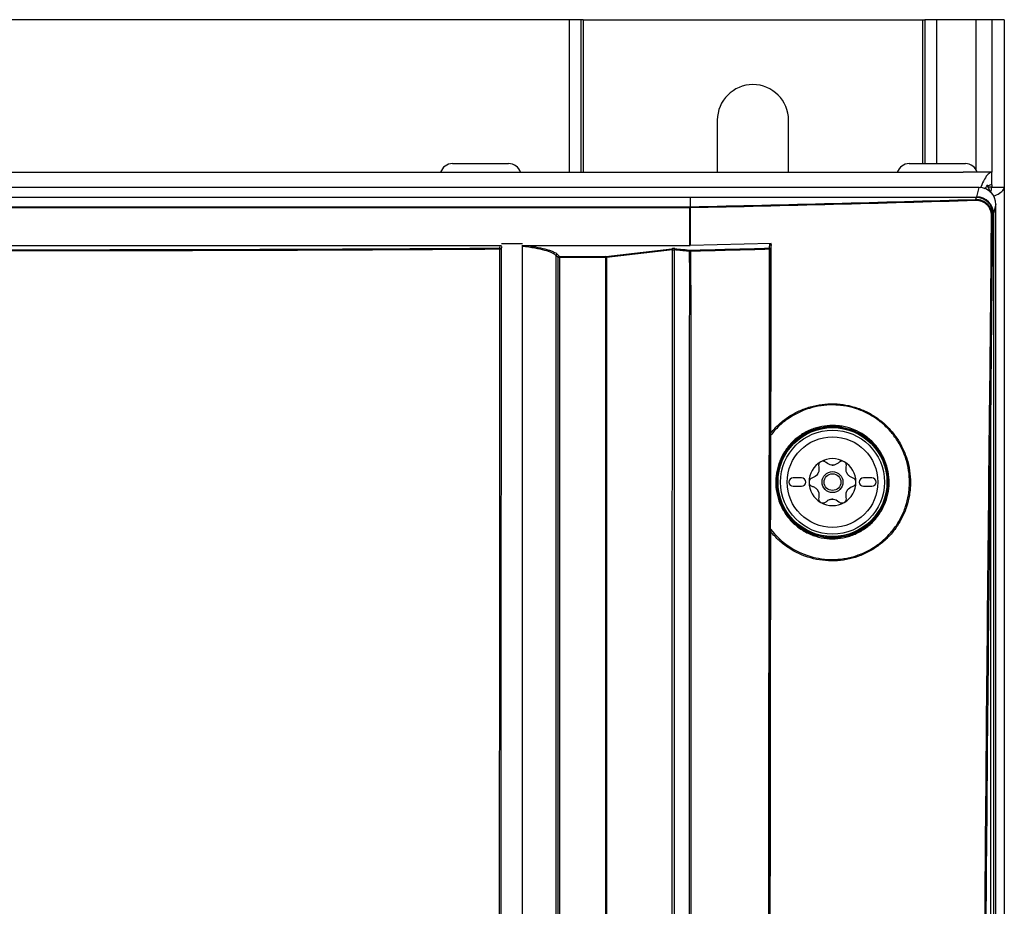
# Model space of a CAD drawing. Header units: millimetres. Extents: x 156 to 887, y -58 to 920.
# Tile 87 of 118: x 588 to 647, y 522 to 574. Entities that reach past the tile are written whole.
import ezdxf

# ---------------------------------------------------------------- set-up
doc = ezdxf.new("R2010")
doc.units = ezdxf.units.MM

msp = doc.modelspace()

# ---------------------------------------------------------------- linework, layer by layer
at = {"color": 7, "linetype": 'Continuous', "lineweight": 25}
for p, q in [((621.028, 574.468), (555.457, 574.468)), ((621.736, 574.468), (621.028, 574.468)), ((621.868, 574.468), (621.736, 574.468)), ((621.868, 574.468), (621.868, 565.359)), ((621.868, 574.468), (642.118, 574.468)), ((642.118, 574.468), (642.118, 565.876)), ((642.118, 574.468), (642.25, 574.468)), ((642.957, 574.468), (642.25, 574.468)), ((645.29, 574.468), (642.957, 574.468)), ((646.243, 574.468), (645.29, 574.468)), ((646.993, 574.468), (646.243, 574.468)), ((646.243, 574.468), (646.243, 565.359)), ((646.993, 574.468), (646.993, 564.468)), ((629.868, 568.468), (629.868, 565.359)), ((634.118, 565.359), (634.118, 568.468)), ((614.068, 565.876), (617.223, 565.876)), ((617.223, 565.876), (617.418, 565.876)), ((641.318, 565.876), (644.473, 565.876)), ((644.473, 565.876), (644.668, 565.876)), ((531.945, 565.359), (644.54, 565.359)), ((646.243, 565.359), (644.54, 565.359)), ((646.243, 564.609), (646.243, 565.359)), ((646.243, 564.609), (646.243, 564.468)), ((645.496, 564.446), (530.989, 564.446)), ((645.348, 563.887), (645.496, 564.446)), ((646.243, 564.468), (646.037, 564.468)), ((646.243, 564.468), (646.993, 564.468)), ((646.993, 564.468), (646.993, 314.468)), ((628.243, 563.846), (548.243, 563.846)), ((645.335, 563.846), (628.243, 563.846)), ((646.493, 563.443), (646.347, 562.894)), ((646.493, 430.377), (646.493, 563.443)), ((628.236, 563.236), (548.249, 563.236)), ((628.236, 563.303), (628.243, 563.303)), ((616.993, 561.117), (618.243, 561.117)), ((633.087, 561.117), (628.246, 560.99)), ((632.976, 560.831), (633.012, 561.115)), ((559.493, 560.994), (616.993, 560.994)), ((616.896, 560.834), (616.916, 560.994)), ((616.991, 560.92), (616.971, 560.76)), ((618.284, 560.99), (628.243, 560.99)), ((623.216, 560.341), (627.151, 560.8)), ((627.199, 560.729), (623.263, 560.27)), ((633.087, 561.04), (633.051, 560.757)), ((620.243, 560.4), (620.243, 457.668)), ((620.374, 560.267), (620.243, 560.4)), ((620.317, 560.473), (620.448, 560.341)), ((620.374, 457.721), (620.374, 560.267)), ((620.448, 560.341), (620.448, 560.271)), ((620.448, 560.341), (623.216, 560.341)), ((620.448, 560.271), (620.448, 457.725)), ((623.216, 560.271), (620.448, 560.271)), ((623.216, 560.271), (623.216, 560.341)), ((623.263, 560.27), (623.263, 456.48)), ((634.891, 547.117), (634.391, 547.117)), ((639.091, 547.117), (638.591, 547.117)), ((634.391, 546.617), (634.891, 546.617)), ((638.591, 546.617), (639.091, 546.617))]:
    msp.add_line(p, q, dxfattribs=at)
at = {"color": 8, "linetype": 'Continuous', "lineweight": 25}
for p, q in [((621.028, 574.468), (621.028, 565.359)), ((621.736, 565.359), (621.736, 574.468)), ((642.25, 574.468), (642.25, 565.876)), ((642.957, 565.876), (642.957, 574.468)), ((645.29, 574.468), (645.29, 565.544))]:
    msp.add_line(p, q, dxfattribs=at)
at = {"color": 7, "linetype": 'Continuous', "lineweight": 25, "flags": 128}
for points in [[(628.243, 563.846), (628.243, 563.566), (628.243, 563.303)], [(548.249, 563.303), (553.268, 563.303), (581.248, 563.303), (588.243, 563.303), (602.232, 563.303), (616.222, 563.303), (628.236, 563.303), (628.236, 563.303)], [(646.347, 562.894), (646.347, 513.898), (646.347, 430.297)], [(646.182, 430.26), (646.182, 446.965), (646.182, 517.793), (646.182, 531.936), (646.182, 540.79), (646.182, 549.644), (646.182, 551.907)]]:
    msp.add_lwpolyline(points, dxfattribs=at)
at = {"color": 7, "linetype": 'Continuous', "lineweight": 25}
for radius in [3.284, 3.25, 3.104, 2.704, 0.625, 0.5]:
    msp.add_circle((636.741, 546.867), radius, dxfattribs=at)
for centre, radius, start, end in [((631.993, 568.468), 2.125, 0, 180), ((614.068, 565.126), 0.75, 90, 161.8532), ((617.418, 565.126), 0.75, 18.1468, 90), ((641.318, 565.126), 0.75, 90, 161.8532), ((644.668, 565.126), 0.75, 18.1468, 90), ((644.54, 563.657), 1.702, 18.26703, 34.01925), ((645.193, 563.681), 0.103, 355.23297, 34.85516), ((645.331, 562.844), 1.002, 0.54175, 89.80719), ((645.347, 562.887), 1.001, 0.4445, 89.93618), ((628.114, 563.245), 0.135, 356.08988, 25.36599), ((628.236, 562.492), 0.744, 89.02345, 90.00212), ((646.235, 562.6), 0.167, 73.22638, 92.74617), ((616.419, 560.775), 0.48, 358.86634, 7.08533), ((616.896, 560.759), 0.0748, 0.47059, 90.11225), ((616.916, 560.513), 0.253, 77.46825, 93.75049), ((627.125, 560.73), 0.0746, 358.88473, 68.82925), ((627.364, 560.733), 0.0752, 115.75866, 182.21898), ((632.862, 560.772), 0.129, 356.4474, 27.33751), ((632.977, 560.756), 0.0748, 0.44005, 90.11164), ((633.003, 560.606), 0.158, 72.18222, 94.46921), ((620.319, 560.397), 0.076, 91.27324, 178.26815), ((620.45, 560.265), 0.076, 91.27376, 178.26828), ((620.433, 559.824), 0.447, 88.0452, 97.59296), ((623.189, 560.271), 0.0746, 358.88473, 68.82925), ((623.218, 559.206), 1.064, 87.55508, 90.11979), ((646.132, 551.715), 0.198, 75.38065, 91.70636), ((636.741, 546.867), 1.4, 60, 120), ((636.741, 546.867), 1.4, 120, 180), ((636.741, 546.867), 1.015, 87.5089, 92.4911), ((636.741, 548.412), 0.533, 265.2504, 274.7496), ((636.741, 546.867), 1.4, 360, 60), ((634.391, 546.867), 0.25, 90, 270), ((634.891, 546.867), 0.25, 270, 90), ((636.741, 546.867), 1.015, 147.5089, 152.4911), ((635.402, 547.639), 0.533, 325.2504, 334.7496), ((636.741, 546.867), 1.015, 27.5089, 32.4911), ((638.079, 547.639), 0.533, 205.2504, 214.7496), ((638.591, 546.867), 0.25, 90, 270), ((639.091, 546.867), 0.25, 270, 90), ((636.741, 546.867), 1.4, 180, 240), ((636.741, 546.867), 1.015, 207.5089, 212.4911), ((635.402, 546.094), 0.533, 25.2504, 34.7496), ((636.741, 546.867), 1.4, 300, 360), ((636.741, 546.867), 1.015, 327.5089, 332.4911), ((638.079, 546.094), 0.533, 145.2504, 154.7496), ((636.741, 545.321), 0.533, 85.2504, 94.7496), ((636.741, 546.867), 1.015, 267.5089, 272.4911), ((636.741, 546.867), 1.4, 240, 300)]:
    msp.add_arc(centre, radius, start, end, dxfattribs=at)
msp.add_ellipse((645.492, 563.439), major_axis=(0.258, 0.974), ratio=0.992383, start_param=4.973144, end_param=6.540156, dxfattribs=at)
for points, knots in [([(646.243, 565.359), (646.17, 565.339), (646.025, 565.297), (645.808, 564.96), (645.658, 564.646), (645.58, 564.439), (645.575, 564.425)], [0, 0, 0, 0, 0.325358, 0.650806, 0.976253, 1, 1, 1, 1]), ([(646.243, 564.609), (646.173, 564.6), (646.026, 564.579), (645.878, 564.439), (645.8, 564.365)], [0, 0, 0, 0, 0.4705134, 1, 1, 1, 1]), ([(646.135, 564.185), (646.143, 564.193), (646.231, 564.287), (646.237, 564.382), (646.243, 564.468)], [0, 0, 0, 0, 0.084178, 1, 1, 1, 1]), ([(646.362, 563.931), (646.378, 563.937), (646.569, 564.016), (646.81, 564.167), (646.978, 564.34), (646.99, 564.44), (646.993, 564.468)], [0, 0, 0, 0, 0.035667, 0.4398, 0.843933, 1, 1, 1, 1]), ([(645.296, 563.673), (642.479, 563.587), (639.649, 563.508), (633.966, 563.362), (631.112, 563.296), (628.249, 563.236)], [0, 0, 0, 0, 0.5, 0.5, 1, 1, 1, 1]), ([(645.278, 563.74), (645.285, 563.751), (645.291, 563.761), (645.298, 563.771), (645.305, 563.784), (645.312, 563.796), (645.318, 563.809), (645.324, 563.821), (645.33, 563.834), (645.335, 563.846)], [0.000128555, 0.000128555, 0.000128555, 0.000128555, 0.000648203, 0.000648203, 0.000648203, 0.001281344, 0.001281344, 0.001281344, 0.001914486, 0.001914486, 0.001914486, 0.001914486]), ([(645.278, 563.74), (645.342, 563.742), (645.407, 563.738), (645.533, 563.717), (645.597, 563.7), (645.718, 563.655), (645.776, 563.626), (645.887, 563.557), (645.939, 563.516), (646.034, 563.426), (646.076, 563.376), (646.151, 563.267), (646.183, 563.208), (646.233, 563.087), (646.252, 563.023), (646.278, 562.893), (646.284, 562.827), (646.283, 562.761)], [0, 0, 0, 0, 0.125, 0.125, 0.25, 0.25, 0.375, 0.375, 0.5, 0.5, 0.625, 0.625, 0.75, 0.75, 0.875, 0.875, 1, 1, 1, 1]), ([(646.227, 562.768), (646.228, 562.891), (646.204, 563.014), (646.134, 563.182), (646.104, 563.237), (646.035, 563.338), (645.996, 563.384), (645.908, 563.468), (645.859, 563.505), (645.757, 563.569), (645.703, 563.595), (645.59, 563.637), (645.532, 563.652), (645.415, 563.671), (645.356, 563.675), (645.296, 563.673)], [0, 0, 0, 0, 0.25, 0.25, 0.375, 0.375, 0.5, 0.5, 0.625, 0.625, 0.75, 0.75, 0.875, 0.875, 1, 1, 1, 1]), ([(628.236, 563.236), (628.236, 563.253), (628.236, 563.269), (628.236, 563.293), (628.236, 563.301), (628.236, 563.303)], [0, 0, 0, 0, 0.5, 0.5, 1, 1, 1, 1]), ([(628.236, 560.99), (628.236, 561.159), (628.236, 561.327), (628.236, 561.496), (628.236, 561.786), (628.236, 562.076), (628.236, 562.366), (628.236, 562.656), (628.236, 562.946), (628.236, 563.236)], [0, 0, 0, 0, 0.001016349, 0.001016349, 0.001016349, 0.002765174, 0.002765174, 0.002765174, 0.004513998, 0.004513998, 0.004513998, 0.004513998]), ([(628.249, 563.236), (628.249, 562.946), (628.249, 562.656), (628.249, 562.366), (628.249, 562.076), (628.249, 561.786), (628.249, 561.496), (628.249, 561.327), (628.249, 561.159), (628.249, 560.99)], [0, 0, 0, 0, 0.001748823, 0.001748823, 0.001748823, 0.003497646, 0.003497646, 0.003497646, 0.004513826, 0.004513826, 0.004513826, 0.004513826]), ([(646.334, 562.854), (646.329, 562.841), (646.323, 562.828), (646.316, 562.816), (646.31, 562.803), (646.303, 562.791), (646.295, 562.778), (646.291, 562.772), (646.287, 562.766), (646.283, 562.761)], [0, 0, 0, 0, 0.000659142, 0.000659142, 0.000659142, 0.001318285, 0.001318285, 0.001318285, 0.001627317, 0.001627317, 0.001627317, 0.001627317]), ([(558.243, 561.012), (558.243, 556.689), (558.243, 548.082), (558.243, 535.193), (558.243, 522.344), (558.243, 513.778), (558.243, 505.212), (558.243, 496.647), (558.243, 483.799), (558.243, 470.95), (558.243, 462.384), (558.243, 457.856), (558.279, 457.352), (558.453, 456.6), (558.73, 455.908), (558.961, 455.509), (559.543, 454.637), (560.422, 453.321), (561.699, 451.406), (563, 449.457), (563.929, 448.064), (564.518, 447.181), (564.709, 446.919), (565.09, 446.497), (565.591, 446.063), (566.215, 445.662), (566.897, 445.361), (567.543, 445.181), (568.112, 445.096), (568.441, 445.082), (570.302, 445.082), (573.593, 445.082), (578.348, 445.082), (583.05, 445.082), (586.227, 445.082), (589.502, 445.082), (592.78, 445.082), (597.694, 445.082), (602.684, 445.082), (606.123, 445.082), (608.047, 445.082), (608.38, 445.097), (608.957, 445.184), (609.606, 445.367), (610.285, 445.67), (610.902, 446.069), (611.398, 446.5), (611.777, 446.919), (611.967, 447.181), (612.557, 448.064), (613.486, 449.457), (614.786, 451.406), (616.064, 453.321), (616.942, 454.637), (617.524, 455.509), (617.755, 455.908), (618.032, 456.6), (618.206, 457.352), (618.243, 457.856), (618.243, 462.384), (618.243, 470.95), (618.243, 483.799), (618.243, 496.647), (618.243, 505.212), (618.243, 513.778), (618.243, 522.344), (618.243, 535.193), (618.243, 548.082), (618.243, 556.689), (618.243, 561.012)], [-0.000431, -0.000431, -0.000431, -0.000431, 0.045477, 0.090955, 0.136432, 0.181909, 0.181909, 0.227386, 0.272864, 0.318341, 0.363818, 0.363818, 0.366411, 0.369003, 0.371596, 0.374189, 0.374189, 0.384006, 0.393823, 0.40364, 0.413457, 0.413457, 0.415089, 0.41672, 0.418352, 0.419983, 0.421615, 0.423246, 0.424878, 0.426509, 0.426509, 0.444706, 0.462903, 0.4811, 0.499297, 0.499297, 0.517846, 0.536394, 0.554942, 0.573491, 0.573491, 0.575122, 0.576754, 0.578385, 0.580017, 0.581648, 0.58328, 0.584911, 0.586543, 0.586543, 0.59636, 0.606177, 0.615994, 0.625811, 0.625811, 0.628404, 0.630997, 0.633589, 0.636182, 0.636182, 0.681659, 0.727136, 0.772614, 0.818091, 0.818091, 0.863568, 0.909045, 0.954523, 1.000431, 1.000431, 1.000431, 1.000431]), ([(616.971, 560.76), (616.962, 549.154), (616.956, 537.54), (616.948, 514.297), (616.946, 502.668), (616.947, 485.22), (616.948, 479.404), (616.951, 470.677), (616.952, 467.768), (616.953, 463.404), (616.954, 461.949), (616.955, 459.767), (616.955, 459.04), (616.955, 458.222), (616.956, 458.131), (616.95, 457.949), (616.944, 457.858), (616.924, 457.677), (616.911, 457.587), (616.878, 457.406), (616.858, 457.315), (616.741, 456.87), (616.6, 456.541), (616.37, 456.162), (616.32, 456.088), (616.221, 455.94), (616.172, 455.866), (616.023, 455.644), (615.727, 455.2), (615.035, 454.163), (614.442, 453.275), (613.257, 451.498), (612.466, 450.313), (611.478, 448.832), (611.281, 448.535), (611.034, 448.165), (610.985, 448.09), (610.884, 447.945), (610.83, 447.874), (610.664, 447.669), (610.544, 447.541), (610.285, 447.301), (610.145, 447.189), (609.851, 446.99), (609.699, 446.902), (609.384, 446.744), (609.221, 446.676), (608.882, 446.565), (608.71, 446.522), (608.363, 446.461), (608.188, 446.443), (607.922, 446.435), (607.833, 446.436), (607.655, 446.436), (607.21, 446.437), (606.054, 446.439), (604.987, 446.44), (598.582, 446.448), (592.888, 446.452), (581.499, 446.451), (575.804, 446.447), (569.756, 446.438), (569.311, 446.437), (568.866, 446.436), (568.688, 446.436), (568.599, 446.435), (568.333, 446.44), (568.155, 446.457), (567.802, 446.516), (567.627, 446.558), (567.289, 446.666), (567.125, 446.734), (566.805, 446.892), (566.649, 446.982), (566.353, 447.18), (566.214, 447.29), (565.952, 447.53), (565.829, 447.66), (565.659, 447.869), (565.605, 447.94), (565.503, 448.086), (565.454, 448.161), (565.206, 448.533), (564.611, 449.426), (564.015, 450.318), (562.825, 452.103), (562.031, 453.292), (561.039, 454.779), (560.741, 455.225), (560.444, 455.671), (560.295, 455.894), (560.245, 455.969), (560.146, 456.117), (560.097, 456.192), (559.96, 456.423), (559.879, 456.584), (559.743, 456.912), (559.688, 457.081), (559.6, 457.425), (559.568, 457.602), (559.541, 457.869), (559.535, 457.958), (559.529, 458.136), (559.53, 458.225), (559.535, 469.708), (559.538, 481.102), (559.539, 503.881), (559.537, 515.266), (559.529, 538.025), (559.523, 549.396), (559.515, 560.76)], [0, 0, 0, 0, 0.125, 0.125, 0.25, 0.25, 0.3125, 0.3125, 0.34375, 0.34375, 0.359375, 0.359375, 0.367187, 0.367187, 0.368164, 0.368164, 0.369141, 0.369141, 0.370117, 0.370117, 0.371094, 0.371094, 0.375, 0.375, 0.375977, 0.375977, 0.376953, 0.376953, 0.378906, 0.382812, 0.390625, 0.390625, 0.40625, 0.40625, 0.410156, 0.410156, 0.411133, 0.411133, 0.412109, 0.412109, 0.414062, 0.414062, 0.416016, 0.416016, 0.417969, 0.417969, 0.419922, 0.419922, 0.421875, 0.421875, 0.423828, 0.423828, 0.424805, 0.424805, 0.425781, 0.429687, 0.4375, 0.4375, 0.5, 0.5, 0.5625, 0.5625, 0.566406, 0.567383, 0.567383, 0.568359, 0.568359, 0.570312, 0.570312, 0.572266, 0.572266, 0.574219, 0.574219, 0.576172, 0.576172, 0.578125, 0.578125, 0.580078, 0.580078, 0.581055, 0.581055, 0.582031, 0.582031, 0.585937, 0.59375, 0.59375, 0.609375, 0.609375, 0.613281, 0.615234, 0.615234, 0.616211, 0.616211, 0.617187, 0.617187, 0.619141, 0.619141, 0.621094, 0.621094, 0.623047, 0.623047, 0.624023, 0.624023, 0.625, 0.625, 0.75, 0.75, 0.875, 0.875, 1, 1, 1, 1]), ([(559.586, 560.765), (559.594, 549.411), (559.601, 538.05), (559.609, 515.311), (559.611, 503.935), (559.609, 481.176), (559.607, 469.792), (559.601, 458.318), (559.601, 458.23), (559.602, 458.052), (559.606, 457.963), (559.627, 457.696), (559.655, 457.518), (559.736, 457.172), (559.788, 457.002), (559.917, 456.672), (559.995, 456.51), (560.173, 456.2), (560.276, 456.053), (560.474, 455.756), (560.771, 455.311), (561.862, 453.677), (562.853, 452.191), (564.043, 450.408), (564.638, 449.516), (565.232, 448.625), (565.48, 448.253), (565.529, 448.178), (565.629, 448.03), (565.682, 447.958), (565.849, 447.748), (565.97, 447.615), (566.229, 447.373), (566.366, 447.261), (566.66, 447.061), (566.816, 446.97), (567.135, 446.81), (567.298, 446.742), (567.636, 446.632), (567.81, 446.59), (568.163, 446.531), (568.34, 446.515), (568.607, 446.51), (568.696, 446.511), (568.873, 446.511), (569.318, 446.512), (569.762, 446.512), (575.805, 446.521), (581.495, 446.526), (592.873, 446.527), (598.563, 446.523), (604.961, 446.515), (606.028, 446.513), (607.183, 446.512), (607.627, 446.511), (607.805, 446.511), (607.894, 446.51), (608.16, 446.516), (608.335, 446.532), (608.682, 446.591), (608.854, 446.634), (609.193, 446.744), (609.356, 446.812), (609.67, 446.97), (609.822, 447.059), (610.115, 447.258), (610.254, 447.371), (610.511, 447.612), (610.631, 447.741), (610.795, 447.948), (610.848, 448.019), (610.948, 448.165), (610.997, 448.24), (611.243, 448.61), (612.23, 450.09), (613.218, 451.569), (614.402, 453.345), (614.995, 454.232), (615.686, 455.268), (615.982, 455.712), (616.13, 455.934), (616.179, 456.008), (616.278, 456.156), (616.327, 456.23), (616.554, 456.611), (616.691, 456.941), (616.824, 457.479), (616.854, 457.661), (616.878, 457.933), (616.882, 458.024), (616.885, 458.205), (616.884, 458.296), (616.884, 459.114), (616.883, 459.841), (616.882, 462.021), (616.882, 463.475), (616.88, 467.836), (616.879, 470.743), (616.877, 479.464), (616.876, 485.277), (616.875, 502.713), (616.876, 514.334), (616.884, 537.561), (616.891, 549.167), (616.899, 560.765)], [0, 0, 0, 0, 0.125, 0.125, 0.25, 0.25, 0.375, 0.375, 0.375977, 0.375977, 0.376953, 0.376953, 0.378906, 0.378906, 0.380859, 0.380859, 0.382813, 0.382813, 0.384766, 0.384766, 0.386719, 0.390625, 0.40625, 0.40625, 0.414063, 0.417969, 0.417969, 0.418945, 0.418945, 0.419922, 0.419922, 0.421875, 0.421875, 0.423828, 0.423828, 0.425781, 0.425781, 0.427734, 0.427734, 0.429688, 0.429688, 0.431641, 0.431641, 0.432617, 0.432617, 0.433594, 0.4375, 0.4375, 0.5, 0.5, 0.5625, 0.5625, 0.570313, 0.574219, 0.575195, 0.575195, 0.576172, 0.576172, 0.578125, 0.578125, 0.580078, 0.580078, 0.582031, 0.582031, 0.583984, 0.583984, 0.585938, 0.585938, 0.587891, 0.587891, 0.588867, 0.588867, 0.589844, 0.589844, 0.59375, 0.609375, 0.609375, 0.617188, 0.621094, 0.623047, 0.623047, 0.624023, 0.624023, 0.625, 0.625, 0.628906, 0.628906, 0.630859, 0.630859, 0.631836, 0.631836, 0.632813, 0.632813, 0.640625, 0.640625, 0.65625, 0.65625, 0.6875, 0.6875, 0.75, 0.75, 0.875, 0.875, 1, 1, 1, 1]), ([(616.899, 560.765), (612.127, 560.733), (607.351, 560.708), (597.799, 560.676), (593.022, 560.668), (578.687, 560.668), (569.131, 560.7), (559.586, 560.765)], [0, 0, 0, 0, 0.25, 0.25, 0.5, 0.5, 1, 1, 1, 1]), ([(559.59, 560.834), (569.134, 560.769), (578.688, 560.737), (593.021, 560.737), (597.798, 560.745), (607.349, 560.777), (612.124, 560.801), (616.896, 560.834)], [0, 0, 0, 0, 0.5, 0.5, 0.75, 0.75, 1, 1, 1, 1]), ([(620.243, 560.4), (620.23, 560.412), (620.215, 560.426), (620.182, 560.451), (620.164, 560.464), (620.102, 560.503), (620.054, 560.528), (619.885, 560.602), (619.74, 560.651), (619.4, 560.743), (619.203, 560.787), (618.871, 560.849), (618.754, 560.869), (618.568, 560.899), (618.505, 560.908), (618.376, 560.927), (618.309, 560.937), (618.243, 560.946)], [0, 0, 0, 0, 0.0625, 0.0625, 0.125, 0.125, 0.25, 0.25, 0.5, 0.5, 0.75, 0.75, 0.875, 0.875, 0.9375, 0.9375, 1, 1, 1, 1]), ([(618.497, 560.99), (618.741, 560.955), (618.966, 560.917), (619.367, 560.838), (619.546, 560.796), (619.778, 560.731), (619.85, 560.708), (619.98, 560.663), (620.039, 560.639), (620.193, 560.57), (620.269, 560.522), (620.317, 560.473)], [0, 0, 0, 0, 0.25, 0.25, 0.5, 0.5, 0.625, 0.625, 0.75, 0.75, 1, 1, 1, 1]), ([(627.332, 560.801), (627.305, 560.803), (627.273, 560.805), (627.208, 560.804), (627.177, 560.803), (627.151, 560.8)], [0, 0, 0, 0, 0.5, 0.5, 1, 1, 1, 1]), ([(627.208, 449.265), (627.208, 449.338), (627.21, 449.41), (627.211, 449.556), (627.211, 449.628), (627.21, 449.846), (627.21, 449.991), (627.209, 450.427), (627.209, 450.717), (627.207, 451.588), (627.206, 452.168), (627.204, 453.91), (627.202, 455.071), (627.197, 458.555), (627.195, 460.877), (627.187, 467.844), (627.184, 472.488), (627.176, 486.421), (627.174, 495.71), (627.173, 514.287), (627.174, 523.576), (627.181, 542.152), (627.187, 551.441), (627.199, 560.729)], [0, 0, 0, 0, 0.001953, 0.001953, 0.003906, 0.003906, 0.007813, 0.007813, 0.015625, 0.015625, 0.03125, 0.03125, 0.0625, 0.0625, 0.125, 0.125, 0.25, 0.25, 0.5, 0.5, 0.75, 0.75, 1, 1, 1, 1]), ([(627.199, 560.729), (627.205, 560.73), (627.213, 560.732), (627.221, 560.733), (627.228, 560.734), (627.237, 560.734), (627.245, 560.735), (627.253, 560.735), (627.262, 560.734), (627.27, 560.733), (627.277, 560.733), (627.283, 560.731), (627.289, 560.73)], [0, 0, 0, 0, 0.0000507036, 0.0000507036, 0.0000507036, 0.0001008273, 0.0001008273, 0.0001008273, 0.0001504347, 0.0001504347, 0.0001504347, 0.0001944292, 0.0001944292, 0.0001944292, 0.0001944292]), ([(627.289, 560.73), (627.291, 556.086), (627.291, 551.442), (627.29, 542.154), (627.289, 537.51), (627.287, 523.577), (627.286, 514.289), (627.287, 495.711), (627.288, 486.422), (627.29, 472.488), (627.291, 467.843), (627.291, 460.876), (627.29, 458.553), (627.288, 455.07), (627.287, 453.908), (627.286, 452.166), (627.285, 451.586), (627.284, 450.715), (627.284, 450.425), (627.283, 449.989), (627.282, 449.844), (627.282, 449.626), (627.282, 449.554), (627.281, 449.445), (627.28, 449.408), (627.281, 449.336), (627.282, 449.299), (627.281, 449.263)], [0, 0, 0, 0, 0.125, 0.125, 0.25, 0.25, 0.5, 0.5, 0.75, 0.75, 0.875, 0.875, 0.9375, 0.9375, 0.96875, 0.96875, 0.984375, 0.984375, 0.992188, 0.992188, 0.996094, 0.996094, 0.998047, 0.998047, 0.999023, 0.999023, 1, 1, 1, 1]), ([(628.218, 560.64), (628.156, 560.646), (628.094, 560.652), (628.031, 560.658), (627.932, 560.668), (627.832, 560.678), (627.733, 560.687), (627.585, 560.702), (627.438, 560.716), (627.289, 560.73)], [0.000062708, 0.000062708, 0.000062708, 0.000062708, 0.000525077, 0.000525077, 0.000525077, 0.00125933, 0.00125933, 0.00125933, 0.002345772, 0.002345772, 0.002345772, 0.002345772]), ([(627.332, 560.801), (627.333, 560.801), (627.334, 560.801), (627.335, 560.8), (627.482, 560.786), (627.629, 560.772), (627.776, 560.757), (627.875, 560.747), (627.975, 560.737), (628.074, 560.727), (628.137, 560.721), (628.199, 560.715), (628.262, 560.708)], [0, 0, 0, 0, 0.00000692, 0.00000692, 0.00000692, 0.001087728, 0.001087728, 0.001087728, 0.001822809, 0.001822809, 0.001822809, 0.002285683, 0.002285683, 0.002285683, 0.002285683]), ([(628.22, 445.73), (628.223, 446.929), (628.222, 448.128), (628.219, 450.526), (628.217, 451.725), (628.214, 455.322), (628.214, 457.719), (628.215, 464.912), (628.215, 469.706), (628.216, 484.088), (628.216, 493.672), (628.217, 512.83), (628.216, 522.403), (628.215, 536.751), (628.215, 541.532), (628.214, 548.7), (628.214, 551.089), (628.218, 555.865), (628.221, 558.253), (628.218, 560.64)], [0, 0, 0, 0, 0.03125, 0.03125, 0.0625, 0.0625, 0.125, 0.125, 0.25, 0.25, 0.5, 0.5, 0.75, 0.75, 0.875, 0.875, 0.9375, 0.9375, 1, 1, 1, 1]), ([(628.247, 560.667), (628.247, 560.673), (628.249, 560.679), (628.25, 560.684), (628.251, 560.69), (628.253, 560.695), (628.255, 560.699), (628.257, 560.704), (628.259, 560.707), (628.261, 560.708), (628.261, 560.708), (628.262, 560.708), (628.262, 560.708)], [0.0000562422, 0.0000562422, 0.0000562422, 0.0000562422, 0.0000983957, 0.0000983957, 0.0000983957, 0.0001501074, 0.0001501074, 0.0001501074, 0.0002068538, 0.0002068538, 0.0002068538, 0.0002097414, 0.0002097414, 0.0002097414, 0.0002097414]), ([(628.247, 560.667), (628.256, 560.659), (628.265, 560.651), (628.273, 560.642), (628.274, 560.642), (628.274, 560.642), (628.274, 560.641)], [0, 0, 0, 0, 0.00007382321, 0.00007382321, 0.00007382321, 0.00007627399, 0.00007627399, 0.00007627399, 0.00007627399]), ([(628.274, 560.641), (628.281, 558.254), (628.28, 555.867), (628.281, 551.09), (628.283, 548.702), (628.289, 541.534), (628.29, 536.753), (628.295, 522.404), (628.296, 512.83), (628.295, 493.671), (628.294, 484.086), (628.288, 469.703), (628.287, 464.908), (628.28, 457.715), (628.278, 455.318), (628.276, 451.721), (628.276, 450.522), (628.274, 448.124), (628.271, 446.925), (628.268, 445.726)], [0, 0, 0, 0, 0.0625, 0.0625, 0.125, 0.125, 0.25, 0.25, 0.5, 0.5, 0.75, 0.75, 0.875, 0.875, 0.9375, 0.9375, 0.96875, 0.96875, 1, 1, 1, 1]), ([(632.893, 468.163), (632.899, 483.625), (632.911, 499.075), (632.943, 529.951), (632.965, 545.369), (632.991, 560.764)], [0, 0, 0, 0, 0.5, 0.5, 1, 1, 1, 1]), ([(633.051, 560.757), (633.025, 545.414), (633.004, 530.047), (632.971, 499.274), (632.959, 483.876), (632.952, 468.465)], [0, 0, 0, 0, 0.5, 0.5, 1, 1, 1, 1]), ([(562.08, 442.1), (562.209, 441.907), (562.353, 441.727), (562.671, 441.396), (562.845, 441.243), (563.22, 440.969), (563.417, 440.85), (563.83, 440.647), (564.046, 440.563), (564.492, 440.433), (564.722, 440.387), (565.068, 440.35), (565.183, 440.342), (565.414, 440.337), (565.53, 440.339), (566.108, 440.339), (568.42, 440.339), (574.431, 440.339), (587.377, 440.339), (599.399, 440.339), (608.184, 440.339), (609.803, 440.339), (610.612, 440.339), (610.959, 440.339), (611.19, 440.339), (611.305, 440.342), (611.652, 440.37), (611.88, 440.409), (612.323, 440.524), (612.538, 440.6), (612.852, 440.742), (612.956, 440.795), (613.157, 440.908), (613.254, 440.968), (613.537, 441.161), (613.714, 441.306), (613.961, 441.547), (614.04, 441.631), (614.191, 441.805), (614.261, 441.895), (614.395, 442.081), (614.457, 442.177), (614.584, 442.367), (614.901, 442.842), (617.249, 446.358), (619.786, 450.158), (622.134, 453.674), (622.451, 454.149), (622.578, 454.339), (622.64, 454.435), (622.81, 454.733), (622.908, 454.943), (623.064, 455.378), (623.123, 455.604), (623.18, 455.94), (623.194, 456.052), (623.212, 456.277), (623.216, 456.389), (623.216, 456.95), (623.216, 459.197), (623.216, 465.036), (623.216, 499.177), (623.216, 531.521), (623.216, 560.271)], [0, 0, 0, 0, 0.003906, 0.003906, 0.007813, 0.007813, 0.011719, 0.011719, 0.015625, 0.015625, 0.019531, 0.019531, 0.021484, 0.021484, 0.023438, 0.023438, 0.03125, 0.0625, 0.125, 0.25, 0.265625, 0.273438, 0.277344, 0.279297, 0.279297, 0.28125, 0.28125, 0.285156, 0.285156, 0.289063, 0.289063, 0.291016, 0.291016, 0.292969, 0.292969, 0.296875, 0.296875, 0.298828, 0.298828, 0.300781, 0.300781, 0.302734, 0.302734, 0.304688, 0.3125, 0.375, 0.382813, 0.384766, 0.384766, 0.386719, 0.386719, 0.390625, 0.390625, 0.394531, 0.394531, 0.396484, 0.396484, 0.398438, 0.398438, 0.40625, 0.4375, 0.5, 1, 1, 1, 1]), ([(645.516, 436.822), (645.514, 446.427), (645.526, 456.032), (645.575, 475.233), (645.613, 484.829), (645.765, 513.607), (645.92, 532.781), (646.126, 551.913)], [0, 0, 0, 0, 0.25, 0.25, 0.5, 0.5, 1, 1, 1, 1]), ([(646.182, 551.907), (645.975, 532.775), (645.82, 513.603), (645.667, 484.827), (645.629, 475.231), (645.58, 456.031), (645.568, 446.427), (645.57, 436.822)], [0, 0, 0, 0, 0.5, 0.5, 0.75, 0.75, 1, 1, 1, 1]), ([(633.051, 544.064), (633.347, 543.675), (633.697, 543.341), (634.497, 542.788), (634.929, 542.581), (635.621, 542.372), (635.855, 542.321), (636.325, 542.256), (636.562, 542.242), (636.919, 542.248), (637.039, 542.255), (637.276, 542.277), (637.393, 542.293), (637.742, 542.353), (637.97, 542.411), (638.418, 542.562), (638.639, 542.656), (639.057, 542.873), (639.257, 542.997), (639.543, 543.206), (639.635, 543.28), (639.816, 543.435), (639.904, 543.516), (640.156, 543.769), (640.309, 543.948), (640.588, 544.331), (640.714, 544.534), (640.935, 544.963), (641.027, 545.183), (641.177, 545.635), (641.234, 545.867), (641.293, 546.225), (641.308, 546.346), (641.329, 546.588), (641.335, 546.709), (641.337, 547.071), (641.32, 547.311), (641.247, 547.791), (641.191, 548.032), (641.043, 548.493), (640.952, 548.717), (640.734, 549.151), (640.606, 549.361), (640.322, 549.754), (640.166, 549.938), (639.826, 550.281), (639.64, 550.441), (639.252, 550.725), (639.048, 550.851), (638.729, 551.015), (638.62, 551.066), (638.398, 551.159), (638.285, 551.202), (637.944, 551.315), (637.713, 551.372), (637.362, 551.43), (637.244, 551.445), (637.006, 551.466), (636.886, 551.472), (636.289, 551.477), (635.822, 551.41), (634.908, 551.128), (634.483, 550.922), (633.994, 550.582), (633.898, 550.51), (633.713, 550.359), (633.624, 550.28), (633.365, 550.034), (633.206, 549.856), (633.059, 549.665)], [0, 0, 0, 0, 0.0625, 0.0625, 0.125, 0.125, 0.15625, 0.15625, 0.1875, 0.1875, 0.203125, 0.203125, 0.21875, 0.21875, 0.25, 0.25, 0.28125, 0.28125, 0.3125, 0.3125, 0.328125, 0.328125, 0.34375, 0.34375, 0.375, 0.375, 0.40625, 0.40625, 0.4375, 0.4375, 0.46875, 0.46875, 0.484375, 0.484375, 0.5, 0.5, 0.53125, 0.53125, 0.5625, 0.5625, 0.59375, 0.59375, 0.625, 0.625, 0.65625, 0.65625, 0.6875, 0.6875, 0.71875, 0.71875, 0.734375, 0.734375, 0.75, 0.75, 0.78125, 0.78125, 0.796875, 0.796875, 0.8125, 0.8125, 0.875, 0.875, 0.9375, 0.9375, 0.953125, 0.953125, 0.96875, 0.96875, 1, 1, 1, 1]), ([(633.061, 549.8), (633.213, 549.988), (633.378, 550.163), (633.733, 550.485), (633.924, 550.634), (634.323, 550.897), (634.53, 551.012), (634.962, 551.211), (635.187, 551.295), (635.878, 551.493), (636.349, 551.553), (637.071, 551.533), (637.31, 551.509), (637.779, 551.423), (638.011, 551.363), (638.353, 551.244), (638.466, 551.2), (638.688, 551.104), (638.796, 551.051), (639.115, 550.882), (639.318, 550.753), (639.707, 550.463), (639.892, 550.301), (640.231, 549.953), (640.386, 549.767), (640.668, 549.37), (640.795, 549.158), (641.012, 548.721), (641.103, 548.496), (641.249, 548.031), (641.305, 547.79), (641.378, 547.307), (641.395, 547.065), (641.392, 546.702), (641.387, 546.58), (641.366, 546.337), (641.351, 546.215), (641.292, 545.856), (641.235, 545.622), (641.086, 545.167), (640.995, 544.945), (640.775, 544.514), (640.65, 544.308), (640.372, 543.922), (640.219, 543.74), (639.884, 543.399), (639.702, 543.24), (639.322, 542.955), (639.123, 542.829), (638.704, 542.605), (638.484, 542.508), (638.035, 542.35), (637.806, 542.289), (637.34, 542.201), (637.101, 542.175), (636.382, 542.151), (635.908, 542.207), (634.975, 542.469), (634.537, 542.668), (634.028, 543.003), (633.928, 543.074), (633.736, 543.224), (633.643, 543.302), (633.373, 543.547), (633.206, 543.724), (633.052, 543.916)], [0, 0, 0, 0, 0.03125, 0.03125, 0.0625, 0.0625, 0.09375, 0.09375, 0.125, 0.125, 0.1875, 0.1875, 0.21875, 0.21875, 0.25, 0.25, 0.265625, 0.265625, 0.28125, 0.28125, 0.3125, 0.3125, 0.34375, 0.34375, 0.375, 0.375, 0.40625, 0.40625, 0.4375, 0.4375, 0.46875, 0.46875, 0.5, 0.5, 0.515625, 0.515625, 0.53125, 0.53125, 0.5625, 0.5625, 0.59375, 0.59375, 0.625, 0.625, 0.65625, 0.65625, 0.6875, 0.6875, 0.71875, 0.71875, 0.75, 0.75, 0.78125, 0.78125, 0.8125, 0.8125, 0.875, 0.875, 0.9375, 0.9375, 0.953125, 0.953125, 0.96875, 0.96875, 1, 1, 1, 1]), ([(633.377, 547.242), (633.402, 547.465), (633.449, 547.684), (633.55, 548), (633.588, 548.103), (633.676, 548.307), (633.725, 548.407), (633.887, 548.699), (634.011, 548.879), (634.295, 549.215), (634.455, 549.371), (634.796, 549.644), (634.979, 549.763), (635.271, 549.915), (635.371, 549.962), (635.575, 550.044), (635.678, 550.08), (635.991, 550.172), (636.205, 550.213), (636.645, 550.254), (636.864, 550.253), (637.191, 550.22), (637.299, 550.203), (637.515, 550.16), (637.623, 550.132), (637.941, 550.035), (638.144, 549.95), (638.533, 549.742), (638.721, 549.616), (639.064, 549.332), (639.22, 549.175), (639.432, 548.915), (639.499, 548.823), (639.623, 548.636), (639.68, 548.539), (639.836, 548.243), (639.92, 548.036), (640.048, 547.601), (640.089, 547.382), (640.128, 546.937), (640.125, 546.711), (640.075, 546.265), (640.027, 546.044), (639.892, 545.622), (639.805, 545.42), (639.644, 545.131), (639.585, 545.036), (639.46, 544.854), (639.393, 544.767), (639.182, 544.516), (639.025, 544.364), (638.681, 544.088), (638.498, 543.969), (638.209, 543.818), (638.11, 543.772), (637.908, 543.69), (637.804, 543.654), (637.488, 543.56), (637.275, 543.519), (636.841, 543.478), (636.618, 543.478), (636.181, 543.522), (635.966, 543.565), (635.649, 543.662), (635.544, 543.699), (635.338, 543.785), (635.238, 543.832), (634.946, 543.989), (634.762, 544.112), (634.502, 544.326), (634.418, 544.402), (634.261, 544.56), (634.112, 544.726), (633.98, 544.905), (633.856, 545.092), (633.798, 545.19), (633.64, 545.489), (633.557, 545.696), (633.43, 546.125), (633.388, 546.349), (633.349, 546.795), (633.352, 547.018), (633.377, 547.242)], [0, 0, 0, 0, 0.03125, 0.03125, 0.046875, 0.046875, 0.0625, 0.0625, 0.09375, 0.09375, 0.125, 0.125, 0.15625, 0.15625, 0.171875, 0.171875, 0.1875, 0.1875, 0.21875, 0.21875, 0.25, 0.25, 0.265625, 0.265625, 0.28125, 0.28125, 0.3125, 0.3125, 0.34375, 0.34375, 0.375, 0.375, 0.390625, 0.390625, 0.40625, 0.40625, 0.4375, 0.4375, 0.46875, 0.46875, 0.5, 0.5, 0.53125, 0.53125, 0.5625, 0.5625, 0.578125, 0.578125, 0.59375, 0.59375, 0.625, 0.625, 0.65625, 0.65625, 0.671875, 0.671875, 0.6875, 0.6875, 0.71875, 0.71875, 0.75, 0.75, 0.78125, 0.78125, 0.796875, 0.796875, 0.8125, 0.8125, 0.84375, 0.84375, 0.859375, 0.859375, 0.875, 0.890625, 0.890625, 0.90625, 0.90625, 0.9375, 0.9375, 0.96875, 0.96875, 1, 1, 1, 1]), ([(633.417, 547.232), (633.392, 547.012), (633.389, 546.792), (633.428, 546.352), (633.469, 546.132), (633.594, 545.709), (633.677, 545.505), (633.832, 545.21), (633.889, 545.114), (634.011, 544.929), (634.141, 544.752), (634.288, 544.589), (634.444, 544.433), (634.526, 544.358), (634.782, 544.148), (634.964, 544.026), (635.252, 543.872), (635.35, 543.825), (635.553, 543.741), (635.657, 543.704), (635.969, 543.61), (636.18, 543.568), (636.611, 543.524), (636.83, 543.524), (637.258, 543.565), (637.468, 543.605), (637.779, 543.698), (637.881, 543.734), (638.081, 543.814), (638.178, 543.86), (638.462, 544.008), (638.643, 544.126), (638.982, 544.398), (639.135, 544.548), (639.344, 544.795), (639.409, 544.881), (639.533, 545.06), (639.591, 545.153), (639.749, 545.439), (639.835, 545.638), (639.968, 546.054), (640.015, 546.271), (640.064, 546.71), (640.066, 546.934), (640.028, 547.371), (639.987, 547.588), (639.862, 548.016), (639.778, 548.22), (639.624, 548.512), (639.568, 548.607), (639.446, 548.792), (639.38, 548.882), (639.171, 549.138), (639.017, 549.293), (638.678, 549.572), (638.493, 549.696), (638.11, 549.902), (637.909, 549.985), (637.596, 550.081), (637.49, 550.107), (637.277, 550.15), (637.17, 550.166), (636.849, 550.199), (636.633, 550.2), (636.2, 550.159), (635.989, 550.118), (635.681, 550.027), (635.579, 549.991), (635.379, 549.91), (635.28, 549.865), (634.993, 549.715), (634.813, 549.597), (634.476, 549.327), (634.319, 549.174), (634.04, 548.843), (633.918, 548.665), (633.759, 548.378), (633.71, 548.279), (633.624, 548.079), (633.586, 547.977), (633.487, 547.666), (633.441, 547.453), (633.417, 547.232)], [0, 0, 0, 0, 0.03125, 0.03125, 0.0625, 0.0625, 0.09375, 0.09375, 0.109375, 0.109375, 0.125, 0.140625, 0.140625, 0.15625, 0.15625, 0.1875, 0.1875, 0.203125, 0.203125, 0.21875, 0.21875, 0.25, 0.25, 0.28125, 0.28125, 0.3125, 0.3125, 0.328125, 0.328125, 0.34375, 0.34375, 0.375, 0.375, 0.40625, 0.40625, 0.421875, 0.421875, 0.4375, 0.4375, 0.46875, 0.46875, 0.5, 0.5, 0.53125, 0.53125, 0.5625, 0.5625, 0.59375, 0.59375, 0.609375, 0.609375, 0.625, 0.625, 0.65625, 0.65625, 0.6875, 0.6875, 0.71875, 0.71875, 0.734375, 0.734375, 0.75, 0.75, 0.78125, 0.78125, 0.8125, 0.8125, 0.828125, 0.828125, 0.84375, 0.84375, 0.875, 0.875, 0.90625, 0.90625, 0.9375, 0.9375, 0.953125, 0.953125, 0.96875, 0.96875, 1, 1, 1, 1]), ([(633.059, 549.665), (633.059, 549.695), (633.059, 549.725), (633.06, 549.763), (633.06, 549.775), (633.06, 549.794), (633.061, 549.801), (633.061, 549.8)], [0, 0, 0, 0, 0.5, 0.5, 0.75, 0.75, 1, 1, 1, 1]), ([(635.917, 547.779), (635.933, 547.719), (635.939, 547.657), (635.928, 547.532), (635.912, 547.47), (635.884, 547.412)], [0, 0, 0, 0, 0.5, 0.5, 1, 1, 1, 1]), ([(636.041, 548.079), (635.989, 548.049), (635.949, 548.003), (635.905, 547.894), (635.902, 547.834), (635.917, 547.779)], [0, 0, 0, 0, 0.5, 0.5, 1, 1, 1, 1]), ([(636.363, 548.036), (636.322, 548.077), (636.269, 548.104), (636.153, 548.12), (636.092, 548.109), (636.041, 548.079)], [0, 0, 0, 0, 0.5, 0.5, 1, 1, 1, 1]), ([(637.118, 548.036), (637.075, 547.992), (637.024, 547.957), (636.91, 547.903), (636.849, 547.886), (636.785, 547.881)], [0, 0, 0, 0, 0.5, 0.5, 1, 1, 1, 1]), ([(637.441, 548.079), (637.389, 548.109), (637.328, 548.12), (637.212, 548.104), (637.159, 548.077), (637.118, 548.036)], [0, 0, 0, 0, 0.5, 0.5, 1, 1, 1, 1]), ([(637.565, 547.779), (637.58, 547.834), (637.576, 547.894), (637.532, 548.002), (637.492, 548.049), (637.441, 548.079)], [0, 0, 0, 0, 0.5, 0.5, 1, 1, 1, 1]), ([(635.539, 547.124), (635.483, 547.11), (635.433, 547.077), (635.361, 546.985), (635.341, 546.926), (635.341, 546.867)], [0, 0, 0, 0, 0.5, 0.5, 1, 1, 1, 1]), ([(637.942, 547.124), (637.883, 547.14), (637.826, 547.166), (637.723, 547.238), (637.678, 547.283), (637.641, 547.336)], [0, 0, 0, 0, 0.5, 0.5, 1, 1, 1, 1]), ([(638.141, 546.867), (638.141, 546.926), (638.12, 546.984), (638.048, 547.077), (637.998, 547.11), (637.942, 547.124)], [0, 0, 0, 0, 0.5, 0.5, 1, 1, 1, 1]), ([(635.341, 546.867), (635.341, 546.807), (635.361, 546.749), (635.433, 546.657), (635.483, 546.624), (635.539, 546.609)], [0, 0, 0, 0, 0.5, 0.5, 1, 1, 1, 1]), ([(635.539, 546.609), (635.598, 546.593), (635.655, 546.567), (635.758, 546.496), (635.803, 546.451), (635.84, 546.398)], [0, 0, 0, 0, 0.5, 0.5, 1, 1, 1, 1]), ([(637.942, 546.609), (637.998, 546.624), (638.048, 546.656), (638.12, 546.749), (638.141, 546.807), (638.141, 546.867)], [0, 0, 0, 0, 0.5, 0.5, 1, 1, 1, 1]), ([(635.917, 545.955), (635.902, 545.899), (635.905, 545.84), (635.949, 545.731), (635.989, 545.684), (636.041, 545.654)], [0, 0, 0, 0, 0.5, 0.5, 1, 1, 1, 1]), ([(636.363, 545.697), (636.406, 545.741), (636.457, 545.777), (636.571, 545.83), (636.632, 545.847), (636.696, 545.852)], [0, 0, 0, 0, 0.5, 0.5, 1, 1, 1, 1]), ([(637.441, 545.654), (637.492, 545.684), (637.532, 545.731), (637.576, 545.839), (637.58, 545.899), (637.565, 545.955)], [0, 0, 0, 0, 0.5, 0.5, 1, 1, 1, 1]), ([(637.565, 545.955), (637.548, 546.014), (637.543, 546.076), (637.553, 546.201), (637.569, 546.263), (637.597, 546.321)], [0, 0, 0, 0, 0.5, 0.5, 1, 1, 1, 1]), ([(636.041, 545.654), (636.092, 545.625), (636.153, 545.613), (636.269, 545.629), (636.322, 545.656), (636.363, 545.697)], [0, 0, 0, 0, 0.5, 0.5, 1, 1, 1, 1]), ([(637.118, 545.697), (637.159, 545.656), (637.212, 545.629), (637.328, 545.613), (637.389, 545.625), (637.441, 545.654)], [0, 0, 0, 0, 0.5, 0.5, 1, 1, 1, 1]), ([(633.052, 543.916), (633.052, 543.915), (633.052, 543.923), (633.051, 543.945), (633.051, 543.959), (633.051, 544.001), (633.051, 544.033), (633.051, 544.064)], [0, 0, 0, 0, 0.25, 0.25, 0.5, 0.5, 1, 1, 1, 1]), ([(632.987, 468.475), (632.993, 481.07), (633.002, 493.657), (633.026, 518.816), (633.041, 531.381), (633.06, 543.93)], [0, 0, 0, 0, 0.5, 0.5, 1, 1, 1, 1])]:
    msp.add_open_spline(points, degree=3, knots=knots, dxfattribs=at)
for points in [[(628.243, 563.303), (633.965, 563.423), (639.647, 563.569), (645.278, 563.74)], [(645.335, 563.846), (645.34, 563.86), (645.344, 563.874), (645.348, 563.887)], [(646.347, 562.894), (646.344, 562.881), (646.339, 562.867), (646.334, 562.854)], [(646.126, 551.913), (646.165, 555.532), (646.199, 559.151), (646.227, 562.768)], [(646.283, 562.761), (646.256, 559.144), (646.221, 555.526), (646.182, 551.907)], [(633.068, 549.786), (633.074, 553.564), (633.08, 557.342), (633.087, 561.117)], [(628.247, 560.667), (628.236, 560.658), (628.227, 560.649), (628.218, 560.64)], [(628.262, 560.708), (629.836, 560.747), (631.408, 560.788), (632.976, 560.831)], [(632.991, 560.764), (631.422, 560.721), (629.849, 560.68), (628.274, 560.641)], [(633.051, 544.064), (633.054, 545.931), (633.056, 547.798), (633.059, 549.665)], [(636.696, 547.881), (636.568, 547.892), (636.45, 547.949), (636.363, 548.036)], [(637.597, 547.412), (637.542, 547.529), (637.532, 547.659), (637.565, 547.779)], [(635.84, 547.336), (635.767, 547.23), (635.658, 547.156), (635.539, 547.124)], [(637.641, 546.398), (637.714, 546.504), (637.823, 546.577), (637.942, 546.609)], [(635.884, 546.321), (635.939, 546.205), (635.949, 546.074), (635.917, 545.955)], [(636.785, 545.852), (636.913, 545.842), (637.031, 545.785), (637.118, 545.697)]]:
    msp.add_open_spline(points, degree=3, dxfattribs=at)

doc.saveas('drawing.dxf')
